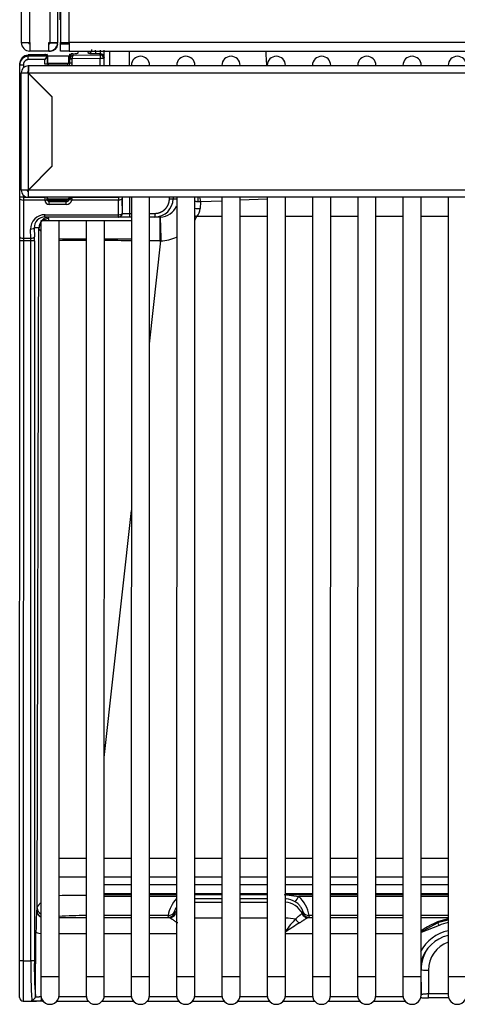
# Model space of a CAD drawing. Header units: millimetres. Extents: x -40 to 419, y 0 to 295.
# Tile 6 of 85: x 109 to 115, y 58 to 71. Entities that reach past the tile are written whole.
import ezdxf

# ---------------------------------------------------------------- set-up
doc = ezdxf.new("R2010")
doc.units = ezdxf.units.MM
doc.layers.add('BW4C_TWINTOWER_H', color=7, linetype='Continuous')
doc.layers.add('Standard', color=7, linetype='Continuous')

# ---------------------------------------------------------------- blocks, each defined once
blk = doc.blocks.new('SE3')
at = {"layer": 'BW4C_TWINTOWER_H', "color": 7, "linetype": 'Continuous'}
for p, q in [((109.106, 117.815), (109.106, 71.055)), ((109.226, 71.055), (109.226, 117.805)), ((109.498, 117.425), (109.498, 71.055)), ((109.606, 71.055), (109.606, 117.425)), ((109.646, 108.867), (109.646, 71.053)), ((109.764, 71.053), (109.764, 108.867)), ((109.641, 71.366), (109.641, 71.915)), ((109.646, 71.366), (109.641, 71.366)), ((109.106, 71.055), (109.226, 71.055)), ((109.226, 71.055), (109.226, 70.935)), ((109.486, 70.935), (109.486, 71.055)), ((109.486, 71.055), (109.498, 71.055)), ((109.498, 71.055), (109.606, 71.055)), ((109.606, 71.045), (109.503, 71.045)), ((109.646, 71.053), (109.764, 71.053)), ((109.646, 71.04), (109.646, 71.053)), ((109.746, 71.04), (109.646, 71.04)), ((109.646, 71.035), (109.764, 71.035)), ((109.646, 70.935), (109.646, 71.035)), ((109.746, 71.053), (109.746, 71.04)), ((109.764, 71.053), (109.764, 70.935)), ((126.098, 71.053), (109.764, 71.053)), ((109.43, 70.891), (109.203, 70.887)), ((109.203, 70.886), (109.363, 70.889)), ((109.362, 70.886), (109.203, 70.881)), ((109.363, 70.886), (109.204, 70.88)), ((109.486, 70.935), (109.226, 70.935)), ((109.363, 70.889), (109.373, 70.889)), ((109.373, 70.889), (109.464, 70.891)), ((109.464, 70.888), (109.373, 70.886)), ((109.464, 70.888), (109.373, 70.886)), ((109.46, 70.873), (109.464, 70.888)), ((109.506, 70.935), (109.486, 70.935)), ((109.764, 70.935), (109.646, 70.935)), ((109.764, 70.935), (126.106, 70.935)), ((109.767, 70.896), (109.777, 70.896)), ((109.777, 70.896), (109.802, 70.897)), ((109.814, 70.899), (109.82, 70.879)), ((109.82, 70.879), (110.187, 70.884)), ((109.886, 70.912), (109.886, 70.935)), ((110.027, 70.907), (110.019, 70.935)), ((110.127, 70.897), (110.126, 70.947)), ((110.19, 70.898), (110.127, 70.897)), ((110.187, 70.884), (110.19, 70.898)), ((110.187, 70.884), (110.187, 70.835)), ((110.319, 70.735), (110.319, 70.935)), ((110.584, 70.935), (110.584, 70.735)), ((109.086, 70.767), (109.086, 70.766)), ((109.086, 70.758), (109.086, 70.766)), ((109.086, 70.749), (109.086, 70.758)), ((109.086, 68.935), (109.086, 70.749)), ((109.086, 70.749), (109.136, 70.749)), ((109.136, 70.749), (109.136, 70.707)), ((109.204, 70.88), (109.204, 70.869)), ((109.204, 70.869), (109.46, 70.873)), ((109.204, 70.819), (109.204, 70.869)), ((109.43, 70.823), (109.204, 70.819)), ((109.43, 70.755), (109.43, 70.823)), ((109.46, 70.755), (109.43, 70.755)), ((109.46, 70.869), (109.46, 70.755)), ((109.46, 70.755), (109.466, 70.775)), ((109.47, 70.765), (109.462, 70.765)), ((109.47, 70.865), (109.466, 70.865)), ((109.466, 70.775), (109.466, 70.858)), ((109.759, 70.865), (109.47, 70.865)), ((109.47, 70.765), (109.47, 70.865)), ((109.755, 70.765), (109.47, 70.765)), ((109.484, 70.747), (109.74, 70.752)), ((109.769, 70.865), (109.759, 70.865)), ((109.759, 70.771), (109.759, 70.865)), ((109.769, 70.866), (109.766, 70.866)), ((109.766, 70.866), (109.766, 70.865)), ((109.772, 70.827), (109.766, 70.848)), ((109.766, 70.795), (109.766, 70.848)), ((109.766, 70.795), (109.772, 70.774)), ((109.772, 70.827), (109.772, 70.832)), ((109.772, 70.774), (109.772, 70.827)), ((109.802, 70.827), (109.772, 70.827)), ((109.772, 70.774), (109.802, 70.774)), ((110.187, 70.835), (109.802, 70.829)), ((109.802, 70.829), (109.802, 70.827)), ((109.802, 70.827), (109.802, 70.774)), ((110.237, 70.835), (110.187, 70.835)), ((110.187, 70.735), (110.187, 70.835)), ((110.241, 70.848), (110.237, 70.835)), ((110.237, 70.835), (110.237, 70.735)), ((109.106, 69.035), (109.106, 70.637)), ((109.106, 70.637), (109.204, 70.637)), ((109.204, 70.735), (109.205, 70.735)), ((109.204, 70.655), (109.205, 70.655)), ((109.204, 70.637), (109.204, 70.636)), ((109.528, 70.312), (109.204, 70.636)), ((109.204, 70.636), (109.204, 69.035)), ((109.205, 70.735), (109.206, 70.735)), ((109.205, 70.735), (109.205, 70.655)), ((109.205, 70.655), (109.206, 70.655)), ((115.231, 70.735), (109.206, 70.735)), ((109.206, 70.635), (109.206, 70.735)), ((115.231, 70.635), (109.206, 70.635)), ((109.206, 70.635), (109.528, 70.313)), ((109.495, 70.745), (109.493, 70.735)), ((109.495, 70.745), (109.716, 70.745)), ((109.719, 70.735), (109.716, 70.745)), ((110.616, 70.74), (110.616, 70.735)), ((110.866, 70.735), (110.866, 70.74)), ((111.236, 70.74), (111.236, 70.735)), ((111.486, 70.735), (111.486, 70.74)), ((111.856, 70.74), (111.856, 70.735)), ((112.106, 70.735), (112.106, 70.74)), ((112.476, 70.74), (112.476, 70.735)), ((112.726, 70.735), (112.726, 70.74)), ((113.096, 70.74), (113.096, 70.735)), ((113.346, 70.735), (113.346, 70.74)), ((113.716, 70.74), (113.716, 70.735)), ((113.966, 70.735), (113.966, 70.74)), ((114.336, 70.74), (114.336, 70.735)), ((114.586, 70.735), (114.586, 70.74)), ((114.956, 70.74), (114.956, 70.735)), ((109.528, 70.313), (109.528, 69.357)), ((109.204, 69.035), (109.528, 69.359)), ((109.528, 69.357), (109.206, 69.035)), ((109.204, 69.035), (109.106, 69.035)), ((109.204, 69.035), (109.204, 69.035)), ((109.206, 68.935), (109.206, 69.035)), ((125.746, 69.035), (109.206, 69.035)), ((109.086, 68.916), (109.086, 68.935)), ((109.136, 68.935), (109.086, 68.935)), ((109.086, 68.395), (109.086, 68.916)), ((109.136, 68.964), (109.136, 68.935)), ((109.136, 68.935), (109.43, 68.935)), ((109.136, 68.935), (109.136, 68.897)), ((109.136, 68.897), (109.136, 68.376)), ((109.43, 68.897), (109.136, 68.897)), ((125.746, 68.935), (109.206, 68.935)), ((109.46, 68.935), (109.43, 68.935)), ((109.43, 68.894), (109.43, 68.897)), ((109.46, 68.905), (109.466, 68.925)), ((109.46, 68.908), (109.46, 68.905)), ((109.466, 68.925), (109.466, 68.935)), ((109.47, 68.915), (109.755, 68.915)), ((109.476, 68.902), (109.477, 68.902)), ((109.495, 68.895), (109.49, 68.878)), ((109.49, 68.878), (109.721, 68.877)), ((109.721, 68.877), (109.716, 68.895)), ((109.759, 68.935), (109.759, 68.921)), ((109.768, 68.935), (109.772, 68.924)), ((109.772, 68.935), (109.772, 68.935)), ((109.772, 68.935), (109.802, 68.935)), ((109.802, 68.92), (109.8, 68.897)), ((110.437, 68.897), (109.8, 68.897)), ((109.802, 68.935), (109.802, 68.935)), ((109.802, 68.935), (110.437, 68.935)), ((110.437, 68.935), (110.437, 68.935)), ((110.487, 68.935), (110.437, 68.935)), ((110.44, 68.696), (110.437, 68.897)), ((110.487, 68.935), (110.487, 68.935)), ((110.487, 68.916), (110.49, 68.715)), ((110.492, 68.715), (110.492, 68.935)), ((110.592, 68.935), (110.592, 68.715)), ((110.616, 68.935), (110.615, 58.265)), ((110.865, 58.265), (110.866, 68.935)), ((111.137, 68.915), (111.137, 68.935)), ((111.137, 68.915), (111.187, 68.915)), ((111.187, 68.935), (111.187, 68.915)), ((111.187, 68.915), (111.236, 68.915)), ((111.236, 68.935), (111.235, 58.265)), ((111.485, 58.265), (111.486, 68.935)), ((111.562, 68.871), (111.527, 68.873)), ((111.562, 68.871), (111.557, 68.781)), ((111.856, 68.884), (111.562, 68.871)), ((111.856, 68.935), (111.855, 58.265)), ((112.105, 58.265), (112.106, 68.935)), ((112.476, 68.91), (112.106, 68.894)), ((112.476, 68.935), (112.475, 58.265)), ((112.725, 58.265), (112.726, 68.935)), ((113.096, 68.935), (113.095, 58.265)), ((113.345, 58.265), (113.346, 68.935)), ((113.716, 68.935), (113.715, 58.265)), ((113.965, 58.265), (113.966, 68.935)), ((114.336, 68.935), (114.335, 58.265)), ((114.585, 58.265), (114.586, 68.935)), ((114.956, 68.935), (114.955, 58.265)), ((109.721, 68.836), (109.49, 68.837)), ((109.376, 68.615), (109.375, 58.265)), ((109.626, 68.615), (109.376, 68.615)), ((109.432, 68.665), (109.432, 68.696)), ((109.432, 68.696), (110.44, 68.696)), ((110.44, 68.665), (109.432, 68.665)), ((109.625, 58.265), (109.626, 68.615)), ((109.996, 68.615), (109.626, 68.615)), ((109.996, 68.615), (109.995, 58.265)), ((110.246, 68.615), (109.996, 68.615)), ((110.245, 58.265), (110.246, 68.615)), ((110.616, 68.615), (110.246, 68.615)), ((110.44, 68.665), (110.44, 68.696)), ((110.442, 68.665), (110.44, 68.665)), ((110.592, 68.665), (110.442, 68.665)), ((110.49, 68.715), (110.492, 68.715)), ((110.492, 68.715), (110.592, 68.715)), ((110.592, 68.715), (110.616, 68.715)), ((110.592, 68.715), (110.592, 68.665)), ((110.616, 68.665), (110.592, 68.665)), ((110.866, 68.715), (110.937, 68.715)), ((110.937, 68.665), (110.866, 68.665)), ((110.937, 68.715), (110.937, 68.665)), ((111.004, 68.665), (110.937, 68.665)), ((111.856, 68.673), (111.511, 68.673)), ((112.476, 68.673), (112.106, 68.673)), ((113.096, 68.673), (112.726, 68.673)), ((113.716, 68.673), (113.346, 68.673)), ((114.336, 68.673), (113.966, 68.673)), ((114.956, 68.673), (114.586, 68.673)), ((109.237, 68.376), (109.235, 68.496)), ((109.285, 68.515), (109.287, 68.395)), ((109.349, 68.515), (109.285, 68.515)), ((109.324, 59.206), (109.35, 68.505)), ((109.35, 68.505), (109.349, 68.515)), ((109.086, 68.339), (109.086, 68.395)), ((109.136, 68.339), (109.086, 68.339)), ((109.085, 58.484), (109.086, 68.339)), ((109.136, 68.376), (109.136, 68.339)), ((109.136, 68.376), (109.237, 68.376)), ((109.136, 68.339), (109.135, 58.484)), ((109.237, 68.339), (109.136, 68.339)), ((109.237, 58.484), (109.237, 68.339)), ((109.287, 68.339), (109.237, 68.339)), ((109.287, 68.339), (109.287, 58.484)), ((109.626, 68.365), (109.996, 68.365)), ((110.246, 68.365), (110.616, 68.365)), ((110.866, 66.93), (111.02, 68.339)), ((110.245, 61.269), (110.616, 64.648)), ((109.995, 59.885), (109.625, 59.885)), ((110.615, 59.885), (110.245, 59.885)), ((111.235, 59.885), (110.865, 59.885)), ((111.855, 59.885), (111.485, 59.885)), ((112.475, 59.885), (112.105, 59.885)), ((113.095, 59.885), (112.725, 59.885)), ((113.715, 59.885), (113.345, 59.885)), ((114.335, 59.885), (113.965, 59.885)), ((114.955, 59.885), (114.585, 59.885)), ((109.625, 59.635), (109.995, 59.635)), ((110.245, 59.635), (110.615, 59.635)), ((110.865, 59.635), (111.235, 59.635)), ((111.485, 59.635), (111.855, 59.635)), ((112.105, 59.635), (112.475, 59.635)), ((112.725, 59.635), (113.095, 59.635)), ((113.345, 59.635), (113.715, 59.635)), ((113.965, 59.635), (114.335, 59.635)), ((114.585, 59.635), (114.955, 59.635)), ((110.245, 59.532), (110.615, 59.532)), ((110.615, 59.527), (110.245, 59.527)), ((110.865, 59.532), (111.235, 59.532)), ((111.235, 59.527), (110.865, 59.527)), ((111.485, 59.532), (111.855, 59.532)), ((111.855, 59.527), (111.485, 59.527)), ((112.105, 59.532), (112.475, 59.532)), ((112.475, 59.527), (112.105, 59.527)), ((112.725, 59.532), (113.095, 59.532)), ((113.095, 59.527), (112.725, 59.527)), ((113.345, 59.532), (113.715, 59.532)), ((113.715, 59.527), (113.345, 59.527)), ((113.965, 59.532), (114.335, 59.532)), ((114.335, 59.527), (113.965, 59.527)), ((114.585, 59.532), (114.955, 59.532)), ((114.955, 59.527), (114.585, 59.527)), ((110.245, 59.406), (110.615, 59.406)), ((110.245, 59.395), (110.615, 59.395)), ((110.615, 59.367), (110.245, 59.367)), ((110.865, 59.406), (111.235, 59.406)), ((110.865, 59.395), (111.235, 59.395)), ((111.235, 59.367), (110.865, 59.367)), ((111.485, 59.406), (111.855, 59.406)), ((111.485, 59.395), (111.855, 59.395)), ((111.485, 59.395), (111.855, 59.395)), ((111.855, 59.336), (111.485, 59.336)), ((112.105, 59.406), (112.475, 59.406)), ((112.105, 59.395), (112.475, 59.395)), ((112.105, 59.395), (112.475, 59.395)), ((112.475, 59.336), (112.105, 59.336)), ((112.709, 59.395), (112.908, 59.367)), ((112.725, 59.406), (113.095, 59.406)), ((112.725, 59.395), (113.095, 59.395)), ((113.095, 59.367), (112.908, 59.367)), ((113.345, 59.406), (113.715, 59.406)), ((113.345, 59.395), (113.715, 59.395)), ((113.715, 59.367), (113.345, 59.367)), ((113.965, 59.406), (114.335, 59.406)), ((113.965, 59.395), (114.335, 59.395)), ((114.335, 59.367), (113.965, 59.367)), ((114.585, 59.406), (114.955, 59.406)), ((114.585, 59.395), (114.955, 59.395)), ((114.955, 59.367), (114.585, 59.367)), ((109.321, 59.175), (109.321, 59.176)), ((111.485, 59.29), (111.855, 59.29)), ((112.105, 59.29), (112.475, 59.29)), ((109.625, 59.076), (109.995, 59.076)), ((110.615, 59.106), (110.245, 59.106)), ((110.245, 59.076), (110.615, 59.076)), ((111.12, 59.106), (110.865, 59.106)), ((110.865, 59.076), (111.135, 59.076)), ((111.125, 59.085), (111.12, 59.106)), ((111.207, 59.157), (111.213, 59.136)), ((111.855, 59.07), (111.485, 59.07)), ((112.475, 59.07), (112.105, 59.07)), ((112.958, 59.136), (112.964, 59.157)), ((113.036, 59.076), (113.095, 59.076)), ((113.051, 59.106), (113.046, 59.085)), ((113.095, 59.106), (113.051, 59.106)), ((113.715, 59.106), (113.345, 59.106)), ((113.345, 59.076), (113.715, 59.076)), ((114.335, 59.106), (113.965, 59.106)), ((113.965, 59.076), (114.335, 59.076)), ((114.955, 59.106), (114.585, 59.106)), ((114.585, 59.076), (114.955, 59.076)), ((114.955, 59.043), (114.811, 59.004)), ((114.585, 58.882), (114.811, 59.004)), ((114.83, 58.971), (114.585, 58.875)), ((109.301, 57.998), (109.309, 58.882)), ((109.995, 58.856), (109.625, 58.856)), ((110.615, 58.856), (110.245, 58.856)), ((111.235, 58.856), (110.865, 58.856)), ((113.095, 58.856), (112.725, 58.856)), ((113.715, 58.856), (113.345, 58.856)), ((114.335, 58.856), (113.965, 58.856)), ((109.085, 57.984), (109.085, 58.484)), ((109.135, 58.484), (109.085, 58.484)), ((109.135, 58.484), (109.135, 57.934)), ((109.135, 58.484), (109.237, 58.484)), ((109.287, 58.484), (109.237, 58.484)), ((114.588, 58.023), (114.586, 58.367)), ((114.686, 58.356), (114.687, 58.036)), ((109.625, 58.265), (109.375, 58.265)), ((109.375, 58.265), (109.375, 58.015)), ((109.625, 58.015), (109.625, 58.265)), ((110.245, 58.265), (109.995, 58.265)), ((109.995, 58.265), (109.995, 58.015)), ((110.245, 58.015), (110.245, 58.265)), ((110.865, 58.265), (110.615, 58.265)), ((110.615, 58.265), (110.615, 58.015)), ((110.865, 58.015), (110.865, 58.265)), ((111.485, 58.265), (111.235, 58.265)), ((111.235, 58.265), (111.235, 58.015)), ((111.485, 58.015), (111.485, 58.265)), ((112.105, 58.265), (111.855, 58.265)), ((111.855, 58.265), (111.855, 58.015)), ((112.105, 58.015), (112.105, 58.265)), ((112.725, 58.265), (112.475, 58.265)), ((112.475, 58.265), (112.475, 58.015)), ((112.725, 58.015), (112.725, 58.265)), ((113.345, 58.265), (113.095, 58.265)), ((113.095, 58.265), (113.095, 58.015)), ((113.345, 58.015), (113.345, 58.265)), ((113.965, 58.265), (113.715, 58.265)), ((113.715, 58.265), (113.715, 58.015)), ((113.965, 58.015), (113.965, 58.265)), ((114.585, 58.265), (114.335, 58.265)), ((114.335, 58.265), (114.335, 58.015)), ((114.585, 58.015), (114.585, 58.265)), ((115.205, 58.265), (114.955, 58.265)), ((114.955, 58.265), (114.955, 58.015)), ((109.624, 57.998), (109.997, 57.998)), ((110.244, 57.998), (110.617, 57.998)), ((110.864, 57.998), (111.237, 57.998)), ((111.484, 57.998), (111.857, 57.998)), ((112.104, 57.998), (112.477, 57.998)), ((112.724, 57.998), (113.097, 57.998)), ((113.344, 57.998), (113.717, 57.998)), ((113.964, 57.998), (114.337, 57.998)), ((114.585, 58.02), (114.588, 58.023)), ((114.687, 58.036), (114.955, 58.036)), ((114.687, 57.98), (114.687, 58.036)), ((114.961, 57.98), (114.687, 57.98)), ((109.135, 57.934), (109.316, 57.934)), ((109.399, 57.935), (109.405, 57.935)), ((109.596, 57.935), (110.025, 57.935)), ((110.216, 57.935), (110.645, 57.935)), ((110.836, 57.935), (111.265, 57.935)), ((111.456, 57.935), (111.885, 57.935)), ((112.076, 57.935), (112.505, 57.935)), ((112.696, 57.935), (113.125, 57.935)), ((113.316, 57.935), (113.745, 57.935)), ((113.936, 57.935), (114.365, 57.935))]:
    blk.add_line(p, q, dxfattribs=at)
for centre, radius, start, end in [((109.226, 71.055), 0.12, 180, 270), ((109.226, 71.055), 0.02, 180, 270), ((109.486, 71.055), 0.02, 270, 330), ((109.486, 71.055), 0.12, 270, 355.2198), ((109.486, 71.055), 0.02, 330, 0), ((109.506, 71.035), 0.1, 270, 0), ((109.486, 71.055), 0.12, 355.2198, 0), ((109.43, 70.861), 0.0301, 76.1908, 90.9998), ((109.818, 70.846), 0.0533, 93.7734, 139.3097), ((109.8, 70.868), 0.03, 90.9998, 105.8434), ((110.026, 70.957), 0.0501, 270.9616, 359.5154), ((109.955, 70.941), 0.239, 349.6143, 1.5789), ((110.191, 70.848), 0.0501, 0.4977, 90.7668), ((109.31, 70.927), 0.935, 355.1842, 1.2782), ((146.792, 73.208), 34.413, 183.7853, 184.1024), ((109.206, 70.749), 0.12, 90.9341, 180.0091), ((109.206, 70.745), 0.12, 89.9998, 179.9998), ((109.722, 70.774), 0.0499, 309.2887, 0.6452), ((110.741, 70.74), 0.125, 0, 179.9998), ((111.361, 70.74), 0.125, 0, 179.9998), ((111.981, 70.74), 0.125, 0, 179.9998), ((112.601, 70.74), 0.125, 0, 179.9998), ((113.221, 70.74), 0.125, 0, 179.9998), ((113.841, 70.74), 0.125, 0, 179.9998), ((114.461, 70.74), 0.125, 0, 179.9998), ((115.081, 70.74), 0.125, 0, 179.9998), ((109.204, 70.637), 0.098, 90, 180), ((109.204, 70.637), 0.018, 90, 180), ((109.206, 69.035), 0.1, 180, 270), ((109.206, 69.035), 0.02, 180, 270), ((109.489, 68.896), 0.0596, 182.117, 270.913), ((109.489, 68.907), 0.0294, 183.4994, 272.3605), ((109.495, 68.925), 0.0297, 230.6851, 270.3635), ((92.358, 68.884), 17.132, 359.842, 359.9792), ((109.716, 68.945), 0.0499, 269.6897, 309.334), ((109.729, 68.924), 0.0427, 346.508, 359.8171), ((110.937, 68.915), 0.25, 269.9923, 359.9861), ((112.961, 68.917), 1.435, 179.2594, 181.7531), ((111.382, 68.793), 0.176, 317.2808, 356.286), ((109.432, 68.5), 0.197, 89.8308, 180.9474), ((109.432, 68.519), 0.147, 89.7379, 181.2904), ((109.498, 68.515), 0.15, 90.0172, 180.0172), ((109.497, 68.499), 0.147, 94.0916, 126.1915), ((111.004, 68.916), 0.251, 269.9997, 271.6678), ((109.497, 68.499), 0.147, 147.4055, 177.5795), ((110.057, -110.387), 178.729, 90.02028, 90.13852), ((110.057, -110.387), 178.729, 89.8212, 89.93968), ((110.057, -110.387), 178.729, 89.69677, 89.74088), ((111.006, 68.95), 0.611, 269.6985, 271.2832), ((109.836, 52.762), 6.618, 88.6203, 91.8481), ((111.574, 59.026), 0.462, 137.5848, 170.1331), ((112.708, 59.046), 0.289, 58.7332, 84.0389), ((112.493, 59.593), 0.472, 320.6085, 331.4329), ((112.598, 59.027), 0.46, 9.7847, 47.6687), ((109.128, 59.214), 0.197, 348.8058, 357.7496), ((109.421, 59.176), 0.1, 180.4909, 242.7299), ((109.418, 59.212), 0.0938, 183.4519, 242.6918), ((110.027, 52.816), 6.289, 90.2889, 93.7028), ((111.119, 59.206), 0.101, 270.2104, 330.6525), ((111.131, 59.176), 0.1, 272.2445, 332.1602), ((112.998, 59.142), 0.16, 212.1277, 239.8578), ((113.04, 59.176), 0.1, 207.8393, 267.755), ((113.052, 59.206), 0.101, 209.347, 269.7891), ((115.14, 58.149), 0.929, 101.4691, 126.6722), ((115.072, 58.373), 0.683, 99.8662, 112.4704), ((115.074, 58.348), 0.562, 102.2076, 152.0856), ((114.71, 58.926), 0.128, 20.6186, 37.7376), ((115.075, 58.334), 0.513, 103.7148, 163.3617), ((116.51, 58.398), 7.273, 179.3243, 183.538), ((115.032, 58.399), 5.746, 179.1494, 183.999), ((109.135, 57.984), 0.05, 179.9998, 269.9998), ((109.251, 57.999), 0.0498, 269.7799, 358.6283), ((109.5, 58.015), 0.125, 179.9998, 0), ((110.12, 58.015), 0.125, 179.9998, 0), ((110.74, 58.015), 0.125, 179.9998, 0), ((111.36, 58.015), 0.125, 179.9998, 0), ((111.98, 58.015), 0.125, 179.9998, 0), ((112.6, 58.015), 0.125, 179.9998, 0), ((113.22, 58.015), 0.125, 179.9998, 0), ((113.84, 58.015), 0.125, 179.9998, 0), ((114.46, 58.015), 0.125, 179.9998, 0), ((115.08, 58.015), 0.125, 179.9998, 0), ((109.401, 55.35), 2.585, 90, 90.6074)]:
    blk.add_arc(centre, radius, start, end, dxfattribs=at)
for centre, major_axis, ratio, start_param, end_param in [((109.363, 70.859), (0.0005, -0.03), 0.156411, 3.141593, 3.594269), ((109.363, 70.856), (0.001, -0.03), 0.156342, 3.017901, 3.141593), ((109.374, 70.878), (-0.07, -0.0011), 0.122759, 4.727934, 4.86756), ((109.373, 70.859), (0.0005, -0.03), 0.01745, 3.141593, 3.602578), ((109.464, 70.861), (0, -0.03), 0.035076, 1.571714, 3.142206), ((109.464, 70.858), (0, -0.03), 0.035076, 1.571714, 3.264388), ((109.767, 70.866), (0, -0.03), 0.035033, 3.142205, 4.712696), ((109.776, 70.911), (0.11, 0.002), 0.122759, 5.070991, 6.281277), ((110.187, 70.835), (-0.0481, 0.0136), 0.991886, 3.419676, 5.001407), ((109.206, 70.76), (0.0738, 0.096), 0.985076, 0.677794, 2.233394), ((109.205, 70.767), (0, 0.12), 0.999391, 1.277859, 1.570863), ((109.204, 70.851), (0.001, -0.03), 0.156342, 3.017901, 3.141593), ((109.46, 70.823), (0, 0.05), 0.03505, 0.1227, 0.435107), ((109.496, 70.775), (0.0117, 0.0279), 0.991092, 1.97213, 3.163768), ((109.496, 70.775), (0.03, 0), 0.998775, 3.48143, 4.338), ((109.716, 70.796), (-0.007, 0.0499), 0.992248, 3.00315, 3.518427), ((109.716, 70.796), (0.007, -0.0499), 0.992248, 0.376835, 1.43021), ((109.816, 70.848), (-0.007, 0.0499), 0.99232, 0.724547, 1.429557), ((109.821, 70.829), (0.0327, 0.0388), 0.949315, 0.741591, 2.190242), ((109.821, 70.829), (0.002, 0.05), 0.38316, 0.143351, 1.591986), ((109.496, 70.775), (-0.0117, -0.0279), 0.991092, 0.022176, 0.394939), ((109.136, 68.916), (-0.05, 0), 0.374607, 0, 1.570796), ((109.432, 68.935), (0, -0.1), 0.024538, 4.712389, 5.096361), ((109.43, 68.908), (-0.03, -0.0004), 0.374574, 1.565491, 3.1038), ((109.462, 68.935), (0, 0.07), 0.035054, 1.570796, 1.954769), ((109.496, 68.925), (-0.0117, -0.0279), 0.991092, 5.113723, 5.99312), ((109.496, 68.925), (0.03, 0), 0.998775, 3.48143, 4.024633), ((109.296, 68.899), (1.732, 0), 0.002112, -1.455591, -1.326287), ((109.722, 68.924), (-0.0499, -0.0048), 0.937826, 1.464245, 2.827486), ((109.722, 68.913), (0.0796, 0.0088), 0.958262, 4.595416, 5.958657), ((109.721, 68.848), (-0.0001, -0.03), 0.000825, 1.186825, 3.01942), ((109.716, 68.946), (0.007, -0.0499), 0.992248, 0.552368, 1.224692), ((109.8, 68.908), (0.0292, -0.0068), 0.366261, 3.205191, 4.796995), ((109.769, 68.935), (0, -0.07), 0.035054, 1.422803, 1.570796), ((109.799, 68.935), (0, -0.1), 0.024538, 1.422803, 1.570796), ((110.439, 68.935), (0, -0.1), 0.017527, 4.712389, 5.096361), ((110.437, 68.916), (-0.05, -0.0007), 0.374574, 1.565491, 3.1038), ((110.489, 68.935), (0, 0.05), 0.035054, 1.570796, 1.954769), ((111.562, 69.021), (0.02, -0.199), 0.110231, -1.138113, -0.732716), ((111.005, 68.915), (-0.202, -0.149), 0.992969, 0.962942, 2.101234), ((110.44, 68.715), (-0.05, -0.0007), 0.374574, 1.565491, 3.1038), ((110.44, 68.715), (0, -0.05), 0.999386, 0, 1.570796), ((110.442, 68.715), (0, 0.05), 0.999386, 3.141593, 4.712389), ((111.004, 68.365), (0, 0.3), 0.002775, 0, 1.657764), ((111.02, 68.365), (0.009, -0.3), 0.002551, 3.142615, 4.799618), ((111.005, 68.889), (0.426, 0.349), 0.996878, 5.088008, 5.192524), ((109.136, 68.395), (0.05, 0), 0.374607, 3.141593, 4.712389), ((109.237, 68.395), (0.05, 0.0007), 0.374575, 4.707104, 6.245537), ((109.232, 68.339), (0, 0.1), 0.052381, 4.712389, 5.096361), ((109.282, 68.339), (0, 0.15), 0.034921, 4.712389, 5.096361), ((111.005, 68.889), (0.426, 0.349), 0.996878, 4.054232, 4.459403), ((109.322, 58.778), (0, 0.4), 0.034921, 0.122173, 1.308997), ((109.421, 59.175), (-0.0962, 0.0274), 0.99195, 0.279224, 1.378219), ((111.475, 58.992), (-0.289, -0.082), 0.991957, 5.361799, 5.500955), ((112.696, 58.992), (-0.289, 0.082), 0.991957, 3.923823, 4.888771), ((111.125, 59.184), (0.0962, 0.0272), 0.991957, 4.438938, 5.500955), ((111.475, 59.086), (-0.349, 0), 0.121869, 0.034445, 0.239558), ((111.475, 59.137), (-0.262, 0), 0.121869, 0.034445, 0.239558), ((112.696, 58.992), (-0.3, 0), 0.258819, 4.126227, 4.615378), ((112.696, 58.778), (0.298, 0.393), 0.095828, 0.858748, 1.347899), ((112.696, 59.137), (0.262, 0), 0.121869, -0.239558, -0.034445), ((113.046, 59.184), (-0.0962, 0.0272), 0.991957, 0.782231, 1.844247), ((112.696, 59.086), (0.349, 0), 0.121869, -0.239558, -0.034445), ((112.696, 58.778), (0.398, 0.296), 0.126212, 0.891177, 1.404631), ((115.063, 58.342), (0.112, 0.669), 0.95831, 0.339259, 0.539856), ((109.409, 58.882), (-0.1, 0.0009), 0.258808, 0.036138, 1.234221), ((115.086, 58.372), (-0.17, -0.474), 0.992763, 4.461046, 5.065599), ((115.086, 58.36), (0.141, 0.378), 0.990537, 0.692111, 1.936326), ((114.686, 58.368), (-0.1, -0.0005), 0.121868, 0.036151, 1.570161), ((109.4, 57.927), (0.15, 0), 0.055027, 1.567851, 1.75993)]:
    blk.add_ellipse(centre, major_axis=major_axis, ratio=ratio, start_param=start_param, end_param=end_param, dxfattribs=at)
for points, degree, knots in [([(110.127, 70.897), (110.107, 70.897), (110.089, 70.897), (110.071, 70.898), (110.057, 70.899), (110.043, 70.901), (110.035, 70.903), (110.027, 70.905), (110.027, 70.907)], 2, [0, 0, 0, 0.25, 0.25, 0.5, 0.5, 0.75, 0.75, 1, 1, 1]), ([(109.204, 70.819), (109.191, 70.819), (109.178, 70.814), (109.165, 70.808), (109.156, 70.798), (109.146, 70.789), (109.141, 70.776), (109.136, 70.763), (109.136, 70.749)], 2, [0, 0, 0, 0.25, 0.25, 0.5, 0.5, 0.75, 0.75, 1, 1, 1]), ([(109.46, 70.869), (109.459, 70.864), (109.454, 70.856), (109.443, 70.84), (109.436, 70.832), (109.43, 70.823)], 3, [0, 0, 0, 0, 0.5, 0.5, 1, 1, 1, 1]), ([(109.802, 70.829), (109.8, 70.829), (109.797, 70.829), (109.793, 70.83), (109.789, 70.83), (109.786, 70.83), (109.783, 70.831), (109.78, 70.831), (109.777, 70.831), (109.774, 70.831), (109.772, 70.832), (109.772, 70.832), (109.772, 70.832)], 3, [0, 0, 0, 0, 0.109623, 0.208775, 0.297434, 0.375584, 0.443223, 0.500359, 0.643732, 0.75016, 0.903472, 1, 1, 1, 1]), ([(109.802, 70.774), (109.802, 70.758), (109.796, 70.743), (109.794, 70.739), (109.791, 70.735)], 2, [0, 0, 0, 0.25, 0.25, 0.3285183, 0.3285183, 0.3285183]), ([(109.43, 68.894), (109.438, 68.894), (109.445, 68.896), (109.456, 68.9), (109.46, 68.903), (109.46, 68.905)], 3, [0, 0, 0, 0, 0.5, 0.5, 1, 1, 1, 1]), ([(109.802, 68.92), (109.795, 68.92), (109.787, 68.92), (109.775, 68.922), (109.772, 68.923), (109.772, 68.924)], 3, [0, 0, 0, 0, 0.5, 0.5, 1, 1, 1, 1]), ([(110.937, 68.715), (110.977, 68.715), (111.014, 68.73), (111.05, 68.746), (111.079, 68.774), (111.107, 68.802), (111.122, 68.839), (111.13, 68.857), (111.133, 68.876), (111.137, 68.895), (111.137, 68.915)], 2, [0, 0, 0, 0.25, 0.25, 0.5, 0.5, 0.75, 0.75, 0.875, 0.875, 1, 1, 1]), ([(111.527, 68.873), (111.522, 68.874), (111.51, 68.875), (111.496, 68.877), (111.487, 68.879), (111.484, 68.88)], 3, [0, 0, 0, 0, 0.0390883, 0.0796064, 0.1014463, 0.1014463, 0.1014463, 0.1014463]), ([(109.285, 68.515), (109.285, 68.51), (109.279, 68.506), (109.261, 68.499), (109.248, 68.497), (109.235, 68.496)], 3, [0, 0, 0, 0, 0.5, 0.5, 1, 1, 1, 1]), ([(109.376, 68.471), (109.373, 68.474), (109.367, 68.48), (109.359, 68.489), (109.353, 68.498), (109.351, 68.503), (109.35, 68.505)], 3, [0.7217736, 0.7217736, 0.7217736, 0.7217736, 0.767763, 0.8493176, 0.9268134, 1, 1, 1, 1]), ([(112.964, 59.157), (112.964, 59.158), (112.965, 59.159), (112.964, 59.163), (112.964, 59.167), (112.962, 59.172), (112.96, 59.177), (112.958, 59.184), (112.954, 59.191), (112.95, 59.199), (112.944, 59.21), (112.935, 59.224), (112.921, 59.242), (112.904, 59.26), (112.883, 59.278), (112.867, 59.288), (112.858, 59.294)], 3, [0, 0, 0, 0, 0.060525, 0.119131, 0.176095, 0.231715, 0.286313, 0.340228, 0.393814, 0.447428, 0.501431, 0.596062, 0.690709, 0.788013, 0.890411, 1, 1, 1, 1]), ([(109.324, 59.206), (109.325, 59.208), (109.325, 59.211), (109.327, 59.217), (109.33, 59.224), (109.334, 59.231), (109.339, 59.239), (109.346, 59.248), (109.353, 59.258), (109.362, 59.268), (109.37, 59.276), (109.375, 59.28), (109.375, 59.281)], 3, [0, 0, 0, 0, 0.0459146, 0.0942209, 0.1449178, 0.1979932, 0.2534278, 0.3111992, 0.3712867, 0.4336783, 0.4983697, 0.5115465, 0.5115465, 0.5115465, 0.5115465]), ([(111.235, 59.222), (111.233, 59.22), (111.23, 59.215), (111.224, 59.205), (111.217, 59.193), (111.211, 59.18), (111.208, 59.169), (111.206, 59.161), (111.207, 59.158), (111.207, 59.157)], 3, [0.4157698, 0.4157698, 0.4157698, 0.4157698, 0.4557627, 0.4989923, 0.5957921, 0.6922743, 0.7905207, 0.8925063, 1, 1, 1, 1]), ([(111.253, 59.003), (111.248, 59.006), (111.238, 59.012), (111.224, 59.021), (111.211, 59.03), (111.199, 59.038), (111.187, 59.045), (111.176, 59.053), (111.166, 59.059), (111.157, 59.065), (111.149, 59.07), (111.142, 59.074), (111.137, 59.075), (111.135, 59.076)], 3, [0, 0, 0, 0, 0.093688, 0.186209, 0.277758, 0.368536, 0.458748, 0.548605, 0.638319, 0.728103, 0.818172, 0.908735, 1, 1, 1, 1]), ([(112.862, 59.057), (112.866, 59.06), (112.873, 59.066), (112.883, 59.074), (112.893, 59.083), (112.902, 59.091), (112.911, 59.099), (112.919, 59.106), (112.927, 59.112), (112.934, 59.118), (112.94, 59.123), (112.946, 59.127), (112.949, 59.129), (112.951, 59.13)], 3, [0, 0, 0, 0, 0.084768, 0.170827, 0.258123, 0.346616, 0.436283, 0.527119, 0.619139, 0.712376, 0.806883, 0.90273, 1, 1, 1, 1]), ([(113.036, 59.076), (113.034, 59.075), (113.03, 59.074), (113.024, 59.071), (113.018, 59.067), (113.01, 59.063), (113.002, 59.058), (112.994, 59.052), (112.985, 59.046), (112.975, 59.04), (112.965, 59.033), (112.954, 59.026), (112.942, 59.018), (112.93, 59.011), (112.922, 59.006), (112.918, 59.003)], 3, [0, 0, 0, 0, 0.077276, 0.154027, 0.230378, 0.306455, 0.382387, 0.458304, 0.534335, 0.610608, 0.687251, 0.76439, 0.842148, 0.920646, 1, 1, 1, 1]), ([(109.372, 57.935), (109.369, 57.935), (109.362, 57.935), (109.352, 57.935), (109.342, 57.934), (109.332, 57.934), (109.319, 57.934), (109.302, 57.934), (109.284, 57.935), (109.27, 57.936), (109.26, 57.939), (109.253, 57.944), (109.251, 57.947), (109.251, 57.949)], 3, [0, 0, 0, 0, 0.04939, 0.098781, 0.148472, 0.19876, 0.249928, 0.373598, 0.499867, 0.624352, 0.749985, 0.874901, 1, 1, 1, 1]), ([(109.301, 57.998), (109.301, 57.997), (109.301, 57.996), (109.302, 57.995), (109.304, 57.994), (109.308, 57.993), (109.314, 57.992), (109.324, 57.993), (109.334, 57.994), (109.343, 57.994), (109.353, 57.995), (109.365, 57.996), (109.376, 57.997), (109.382, 57.997)], 3, [0, 0, 0, 0, 0.059966, 0.121592, 0.184957, 0.250136, 0.362078, 0.50022, 0.625073, 0.687719, 0.750334, 0.88235, 1, 1, 1, 1]), ([(109.382, 57.997), (109.382, 57.984), (109.382, 57.967), (109.378, 57.94), (109.375, 57.934), (109.372, 57.935)], 3, [0, 0, 0, 0, 0.497009, 0.497009, 1, 1, 1, 1]), ([(114.576, 57.984), (114.576, 57.983), (114.579, 57.982), (114.588, 57.981), (114.605, 57.981), (114.627, 57.981), (114.656, 57.981), (114.675, 57.981), (114.687, 57.981)], 3, [0.2033334, 0.2033334, 0.2033334, 0.2033334, 0.3031624, 0.4230542, 0.552797, 0.6923885, 0.8416947, 1, 1, 1, 1]), ([(114.588, 58.023), (114.588, 58.023), (114.588, 58.024), (114.59, 58.025), (114.592, 58.026), (114.595, 58.027), (114.598, 58.028), (114.602, 58.029), (114.606, 58.03), (114.61, 58.031), (114.614, 58.032), (114.621, 58.033), (114.633, 58.034), (114.65, 58.035), (114.669, 58.036), (114.681, 58.036), (114.687, 58.036)], 3, [0, 0, 0, 0, 0.063131, 0.123463, 0.180998, 0.235738, 0.287685, 0.336842, 0.383211, 0.426796, 0.467601, 0.505633, 0.6345, 0.75968, 0.881423, 1, 1, 1, 1])]:
    blk.add_open_spline(points, degree=degree, knots=knots, dxfattribs=at)
for points in [[(111.484, 68.786), (111.509, 68.783), (111.534, 68.781), (111.557, 68.781)], [(109.484, 68.619), (109.484, 68.629), (109.485, 68.638), (109.487, 68.646)], [(111.485, 68.684), (111.494, 68.681), (111.503, 68.677), (111.511, 68.673)]]:
    blk.add_open_spline(points, degree=3, dxfattribs=at)

msp = doc.modelspace()

# ---------------------------------------------------------------- block references
at = {"layer": 'Standard'}
msp.add_blockref('SE3', (0, 0), dxfattribs=at)

doc.saveas('drawing.dxf')
